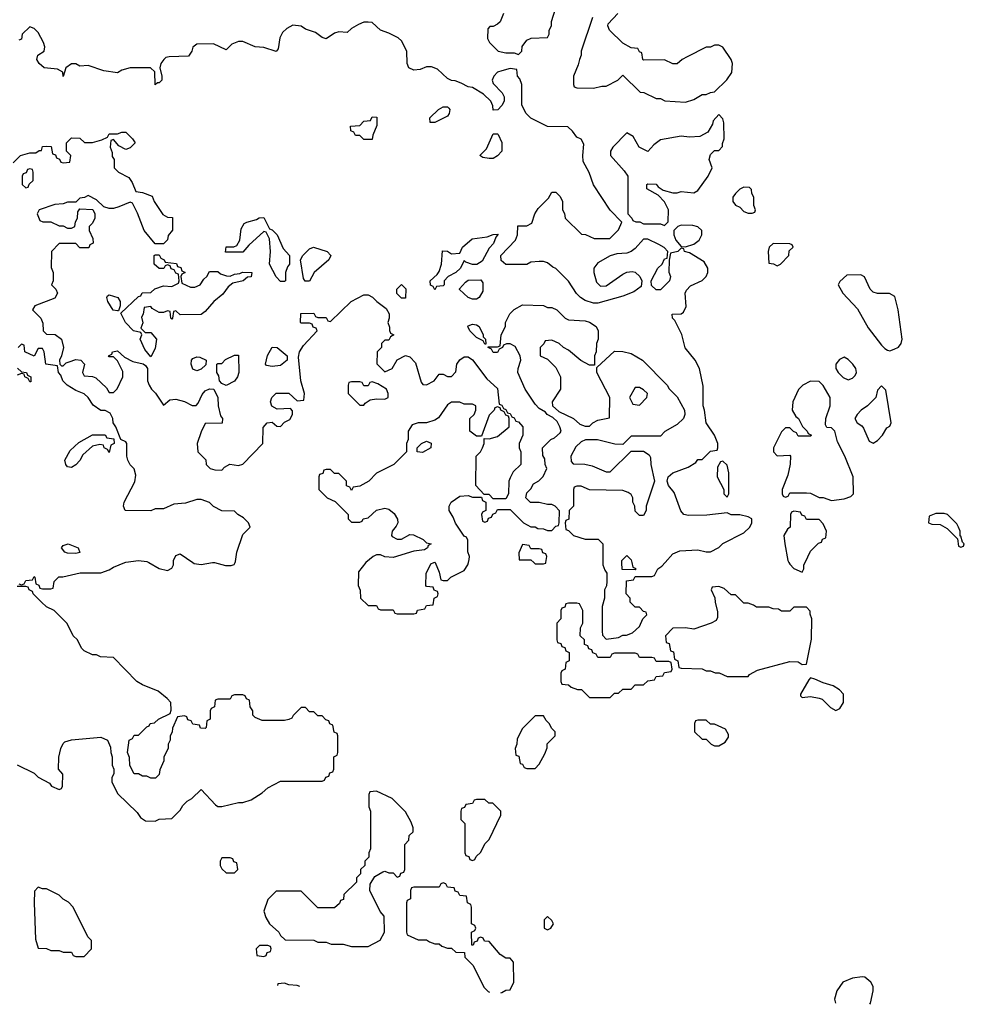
# Model space of a CAD drawing. Header units: inches. Extents: x 2769577 to 2880010, y 685631 to 825129.
# Tile 32 of 155: x 2794001 to 2798526, y 717885 to 722600. Entities that reach past the tile are written whole.
import ezdxf

# ---------------------------------------------------------------- set-up
doc = ezdxf.new("R2010")
doc.units = ezdxf.units.IN
doc.header["$MEASUREMENT"] = 0
doc.layers.add('C7791', color=7, linetype='Continuous')
doc.layers.add('C7792', color=7, linetype='Continuous')

msp = doc.modelspace()

# ---------------------------------------------------------------- linework, layer by layer
at = {"layer": 'C7791', "color": 4, "elevation": 8}
for points in [[(2793998, 719898), (2794010, 719894), (2794022, 719898), (2794030, 719914), (2794062, 719918), (2794070, 719934), (2794074, 719930), (2794078, 719898), (2794092.7, 719892.7), (2794098, 719878), (2794110, 719874), (2794150, 719874), (2794162, 719878), (2794166, 719910), (2794188.9, 719931.1), (2794208.4, 719931.6), (2794291.6, 719951.6), (2794390, 719951.3), (2794430, 719964.7), (2794450, 719978), (2794505, 720000)], [(2794620.4, 720000), (2794670, 719971.3), (2794710, 719962), (2794730, 719974), (2794738, 719990), (2794738, 720000)], [(2794830.9, 720000), (2794836.3, 719996.3), (2794870, 719990.6), (2794924.3, 720000)], [(2794933.9, 720000), (2794986.4, 719986.4), (2795014.6, 719985.4), (2795028.4, 719991.6), (2795032.9, 720000)], [(2795659.3, 720000), (2795623.6, 719956.4), (2795622, 719890), (2795632.7, 719867.3), (2795634, 719830), (2795670, 719794), (2795710, 719794), (2795718, 719778), (2795730, 719774), (2795790, 719774), (2795798, 719758), (2795810, 719754), (2795890, 719754), (2795902, 719758), (2795907.3, 719772.7), (2795942, 719778), (2795950, 719794), (2795982, 719798), (2795986, 719830), (2796002, 719838), (2796006, 719850), (2796002, 719862), (2795987.3, 719867.3), (2795982, 719882), (2795950, 719886), (2795946, 719890), (2795948, 719948), (2795970, 719994), (2795985, 720000)], [(2795990.8, 720000), (2796010, 719954), (2796018, 719918), (2796030, 719914), (2796050, 719914), (2796066, 719930), (2796130, 719962), (2796148.7, 719990), (2796151.1, 720000)], [(2796464, 720000), (2796470, 719994), (2796510, 719994), (2796522, 719998), (2796522.2, 720000)], [(2796794, 720000), (2796794, 719990), (2796803.6, 719963.6), (2796814, 719950), (2796814, 719910), (2796811.6, 719888.4), (2796802, 719870), (2796802, 719830), (2796792, 719790), (2796791.6, 719671.6), (2796792.7, 719652.7), (2796810, 719634), (2796870, 719642), (2796890, 719652), (2796907.3, 719652.7), (2796936.4, 719663.6), (2796970, 719694), (2796986, 719730), (2797006, 719750), (2797002, 719762), (2796990, 719766), (2796970, 719786), (2796950, 719786), (2796926, 719810), (2796926, 719830), (2796906, 719850), (2796907.3, 719912.7), (2796942, 719918), (2796950, 719934), (2797030, 719934), (2797042, 719938), (2797058, 719970), (2797077.2, 719982.8), (2797092.5, 720000)], [(2796933.1, 720000), (2796938, 719978), (2796950, 719974), (2796954, 719970), (2796950, 719966), (2796887.3, 719967.3), (2796886.3, 720000)], [(2797686, 720000), (2797690, 719992), (2797710, 719972), (2797750, 719954), (2797758, 719970), (2797758, 719990), (2797763, 720000)], [(2793990, 719032), (2794070, 718992), (2794090, 718972), (2794143.6, 718943.6), (2794154, 718930), (2794190, 718914), (2794202, 718918), (2794206, 718930), (2794207.3, 718987.3), (2794188, 719010), (2794188.4, 719068.4), (2794198, 719110), (2794210, 719134), (2794218, 719142), (2794250, 719151.3), (2794390, 719164.7), (2794422, 719150), (2794436.9, 719116.9), (2794438, 719090), (2794444.7, 719070), (2794444.7, 719030), (2794452, 719010), (2794452, 718990), (2794442, 718970), (2794442, 718950), (2794470, 718894), (2794563.6, 718803.6), (2794579.6, 718779.6), (2794603.6, 718763.6), (2794650, 718762), (2794670, 718772), (2794730, 718774), (2794770, 718814), (2794783.1, 718836.9), (2794803.1, 718856.9), (2794826, 718870), (2794870, 718914), (2794939.6, 718839.6), (2794950, 718832), (2794970, 718832), (2795050, 718851.3), (2795070, 718851.3), (2795110, 718864.7), (2795163.1, 718896.9), (2795190, 718922), (2795250, 718954), (2795450, 718954), (2795462, 718958), (2795467.3, 718972.7), (2795482, 718978), (2795487.3, 718992.7), (2795502, 718998), (2795506, 719010), (2795506, 719070), (2795522, 719078), (2795526, 719090), (2795526, 719170), (2795522, 719182), (2795507.3, 719187.3), (2795502, 719222), (2795487.3, 719227.3), (2795482, 719242), (2795467.3, 719247.3), (2795450, 719266), (2795430, 719266), (2795410, 719286), (2795390, 719286), (2795370, 719306), (2795350, 719306), (2795311.6, 719268.4), (2795304.7, 719255.3), (2795290, 719248.7), (2795270, 719244), (2795163.1, 719243.1), (2795130, 719258), (2795118, 719270), (2795118, 719290), (2795106, 719310), (2795102, 719342), (2795087.3, 719347.3), (2795082, 719362), (2795070, 719366), (2795030, 719366), (2795018, 719362), (2795010, 719346), (2794950, 719346), (2794938, 719342), (2794934, 719310), (2794918, 719302), (2794914, 719290), (2794914, 719250), (2794898, 719242), (2794894, 719210), (2794890, 719206), (2794867.3, 719207.3), (2794862, 719222), (2794830, 719226), (2794822, 719242), (2794807.3, 719247.3), (2794802, 719262), (2794790, 719266), (2794758, 719262), (2794732.7, 719207.3), (2794731.6, 719188.4), (2794722, 719170), (2794722, 719150), (2794712, 719130), (2794712, 719110), (2794692, 719070), (2794692, 719050), (2794672.7, 719007.3), (2794670, 718986), (2794651.6, 718968.4), (2794630, 718968), (2794610, 718978), (2794590, 718978), (2794570, 718988), (2794550, 718988), (2794528.4, 719028.4), (2794527.3, 719067.3), (2794518, 719090), (2794526, 719150), (2794542, 719158), (2794550, 719174), (2794570, 719174), (2794610, 719214), (2794622, 719218), (2794626, 719230), (2794647.3, 719232.7), (2794666, 719250), (2794722, 719278), (2794727.3, 719292.7), (2794726, 719330), (2794708, 719350), (2794664, 719384), (2794590, 719414), (2794562, 719430), (2794450, 719546), (2794388.9, 719548.9), (2794370, 719558), (2794350, 719558), (2794310, 719578), (2794298, 719590), (2794278, 719630), (2794258, 719650), (2794228.4, 719708.4), (2794166, 719770), (2794130, 719788), (2794106, 719810), (2794066, 719850), (2794062, 719862), (2794046, 719870), (2794042, 719882), (2794030, 719886), (2793990, 719886)], [(2796030, 718466), (2796018, 718462), (2796010, 718446), (2795890, 718446), (2795878, 718442), (2795874, 718430), (2795874, 718390), (2795858, 718382), (2795854, 718370), (2795854, 718230), (2795858, 718218), (2795910, 718194), (2795950, 718194), (2795963.6, 718183.6), (2795990, 718174), (2796010, 718174), (2796023.6, 718163.6), (2796050, 718154), (2796070, 718154), (2796090, 718134), (2796132.7, 718132.7), (2796134, 718110), (2796171.6, 718071.6), (2796225.4, 717965.4), (2796245.4, 717945.4), (2796251.6, 717942.1)], [(2796306.7, 717940.3), (2796310, 717942), (2796330, 717952), (2796350, 717954), (2796368, 717990), (2796367.3, 718087.3), (2796350, 718106), (2796330, 718106), (2796303.1, 718123.1), (2796250, 718186), (2796227.3, 718187.3), (2796222, 718202), (2796210, 718206), (2796198, 718202), (2796192.7, 718187.3), (2796178, 718182), (2796172.7, 718167.3), (2796167.3, 718167.3), (2796166, 718230), (2796182, 718238), (2796186, 718250), (2796182, 718262), (2796166, 718270), (2796166, 718350), (2796162, 718362), (2796146, 718370), (2796142, 718402), (2796110, 718406), (2796102, 718422), (2796087.3, 718427.3), (2796082, 718442), (2796050, 718446), (2796042, 718462), (2796030, 718466)], [(2798036.5, 718016.5), (2797990, 718009.2), (2797944.7, 717990), (2797914.8, 717950), (2797904, 717910), (2797909.1, 717889.9)], [(2798073.2, 717884.7), (2798076, 717890), (2798089.3, 717949.3), (2798089.2, 717970), (2798079, 717990), (2798050, 718014), (2798036.5, 718016.5)], [(2795270, 717986), (2795238, 717982), (2795237, 717974)], [(2795342.7, 717970.7), (2795330, 717975.3), (2795290, 717978), (2795270, 717986)]]:
    msp.add_lwpolyline(points, dxfattribs=at)
for points in [[(2797350, 719886), (2797318, 719882), (2797314, 719870), (2797331.6, 719831.6), (2797332, 719810), (2797343.6, 719763.6), (2797343.6, 719736.4), (2797336.9, 719723.1), (2797314, 719710), (2797230, 719682), (2797190, 719688), (2797130, 719686), (2797094, 719650), (2797098, 719618), (2797112.7, 719612.7), (2797118, 719578), (2797132.7, 719572.7), (2797138, 719538), (2797154, 719530), (2797158, 719498), (2797170, 719494), (2797270, 719492), (2797290, 719482), (2797310, 719482), (2797332.7, 719472.7), (2797351.6, 719471.6), (2797390, 719454), (2797490, 719454), (2797496.4, 719463.6), (2797535.3, 719484.7), (2797690, 719526.8), (2797730, 719524.7), (2797750, 719512), (2797770, 719514), (2797793.6, 719633.6), (2797795.3, 719730), (2797787.3, 719752.7), (2797787.3, 719767.3), (2797770, 719786), (2797710, 719786), (2797690, 719768), (2797650, 719768), (2797636.4, 719776.4), (2797610, 719778), (2797590, 719786), (2797530, 719786), (2797516.4, 719796.4), (2797490, 719806), (2797470, 719806), (2797430, 719846), (2797410, 719846), (2797376.4, 719876.4)], [(2796670, 719806), (2796630, 719806), (2796618, 719802), (2796612.7, 719787.3), (2796598, 719782), (2796594, 719770), (2796594, 719730), (2796574, 719710), (2796574, 719630), (2796578, 719618), (2796592.7, 719612.7), (2796598, 719598), (2796612.7, 719592.7), (2796618, 719578), (2796634, 719570), (2796634, 719530), (2796618, 719522), (2796614, 719490), (2796598, 719482), (2796594, 719470), (2796594, 719430), (2796598, 719418), (2796630, 719414), (2796643.6, 719403.6), (2796672.7, 719392.7), (2796691.6, 719391.6), (2796730, 719354), (2796830, 719354), (2796850, 719374), (2796870, 719374), (2796890, 719394), (2796930, 719394), (2796950, 719414), (2796990, 719414), (2797010, 719434), (2797042, 719438), (2797050, 719454), (2797082, 719458), (2797090, 719474), (2797122, 719478), (2797126, 719490), (2797122, 719522), (2797110, 719526), (2797050, 719526), (2797042, 719542), (2797030, 719546), (2796970, 719546), (2796962, 719562), (2796950, 719566), (2796850, 719566), (2796838, 719562), (2796830, 719546), (2796770, 719546), (2796762, 719562), (2796747.3, 719567.3), (2796742, 719582), (2796727.3, 719587.3), (2796722, 719602), (2796707.3, 719607.3), (2796706, 719630), (2796686, 719650), (2796687.3, 719687.3), (2796698, 719710), (2796698, 719770), (2796682, 719802)], [(2797790, 719448), (2797781, 719439), (2797742, 719370), (2797742, 719362), (2797750, 719354), (2797790, 719358), (2797831.1, 719351.1), (2797845.4, 719345.4), (2797885.4, 719305.4), (2797910, 719292), (2797930, 719302), (2797948, 719330), (2797948, 719370), (2797928.7, 719390), (2797898, 719410), (2797850, 719424), (2797810, 719442)], [(2796510, 719266), (2796470, 719266), (2796410, 719206), (2796383.6, 719156.4), (2796382, 719130), (2796374, 719110), (2796378, 719078), (2796392.7, 719072.7), (2796398, 719038), (2796410, 719034), (2796418, 719018), (2796430, 719014), (2796470, 719014), (2796490, 719034), (2796516.4, 719083.6), (2796527.3, 719112.7), (2796528.4, 719131.6), (2796566, 719170), (2796566, 719190), (2796550, 719206), (2796538, 719230), (2796523.1, 719243.1)], [(2797290, 719246), (2797250, 719246), (2797238, 719242), (2797234, 719230), (2797234, 719190), (2797270, 719154), (2797290, 719154), (2797314, 719130), (2797330, 719122), (2797350, 719122), (2797380.4, 719139.6), (2797396.4, 719163.6), (2797396.4, 719176.4), (2797382, 719202), (2797330, 719226), (2797310, 719226)], [(2795710, 718906), (2795678, 718902), (2795674, 718890), (2795674, 718830), (2795682, 718810), (2795682, 718630), (2795674, 718610), (2795674, 718590), (2795654, 718570), (2795654, 718550), (2795634, 718530), (2795634, 718510), (2795614, 718490), (2795614, 718470), (2795554, 718410), (2795552.7, 718387.3), (2795538, 718382), (2795532.7, 718367.3), (2795510, 718346), (2795430, 718346), (2795350, 718426), (2795230, 718426), (2795190, 718386), (2795171.3, 718330), (2795179.8, 718299.8), (2795198, 718270), (2795242, 718230), (2795250, 718214), (2795272.7, 718192.7), (2795410, 718192), (2795430, 718182), (2795470, 718182), (2795492.7, 718172.7), (2795550, 718172), (2795590, 718162), (2795670, 718162), (2795728.4, 718191.6), (2795748, 718230), (2795747.3, 718307.3), (2795728.4, 718328.4), (2795678, 718430), (2795680.4, 718459.6), (2795703.1, 718496.9), (2795740.4, 718519.6), (2795750, 718522), (2795770, 718514), (2795790, 718514), (2795810, 718494), (2795822, 718498), (2795827.3, 718512.7), (2795842, 718518), (2795846, 718530), (2795846, 718650), (2795866, 718670), (2795867.3, 718692.7), (2795886, 718710), (2795886, 718730), (2795876.4, 718756.4), (2795850, 718806), (2795786, 718870)], [(2796230, 718866), (2796190, 718866), (2796178, 718862), (2796170, 718846), (2796138, 718842), (2796132.7, 718827.3), (2796118, 718822), (2796114, 718810), (2796114, 718770), (2796134, 718750), (2796134, 718610), (2796138, 718598), (2796152.7, 718592.7), (2796158, 718578), (2796170, 718574), (2796182, 718578), (2796187.3, 718592.7), (2796210, 718614), (2796230, 718654), (2796250, 718674), (2796306, 718790), (2796306, 718810), (2796286, 718830), (2796267.3, 718847.3), (2796248.4, 718848.4)], [(2795010, 718586), (2794970, 718586), (2794962, 718570), (2794962, 718550), (2794970, 718534), (2794990, 718514), (2795030, 718514), (2795046, 718530), (2795042, 718562), (2795027.3, 718567.3), (2795022, 718582)], [(2794090, 718446), (2794072.7, 718427.3), (2794071, 718370), (2794076.9, 718196.9), (2794090, 718154), (2794130, 718152), (2794150, 718142), (2794190, 718142), (2794210, 718134), (2794250, 718134), (2794258, 718118), (2794270, 718114), (2794310, 718114), (2794346, 718150), (2794346, 718190), (2794328.4, 718208.4), (2794258, 718350), (2794234.6, 718374.6), (2794210, 718388), (2794190, 718408), (2794130, 718438), (2794110, 718438)], [(2796530, 718306), (2796514, 718290), (2796514, 718250), (2796530, 718242), (2796546, 718250), (2796558, 718270), (2796550, 718286)], [(2795190, 718166), (2795150, 718166), (2795134, 718150), (2795138, 718118), (2795170, 718114), (2795182, 718118), (2795187.3, 718132.7), (2795202, 718138), (2795206, 718150), (2795202, 718162)]]:
    msp.add_lwpolyline(points, close=True, dxfattribs=at)
at = {"layer": 'C7792', "color": 4, "elevation": 8}
for points in [[(2796318, 722630), (2796302, 722590), (2796290, 722578), (2796270, 722568), (2796252.7, 722567.3), (2796243.6, 722556.4), (2796242, 722510), (2796252, 722490), (2796294, 722450), (2796330, 722442), (2796370, 722442), (2796390, 722434), (2796406, 722450), (2796408.4, 722471.6), (2796430, 722502), (2796451.6, 722511.6), (2796530, 722514), (2796538, 722530), (2796538, 722550), (2796548, 722570), (2796548.9, 722591.1), (2796568.4, 722651.6)], [(2796744.7, 722610), (2796691.3, 722450), (2796691.3, 722430), (2796682, 722410), (2796676.9, 722383.1), (2796654, 722330), (2796654, 722290), (2796658, 722278), (2796670, 722274), (2796750, 722272), (2796790, 722282), (2796810, 722282), (2796866, 722310), (2796890, 722334), (2796972.7, 722252.7), (2796991.6, 722251.6), (2797050, 722222), (2797070, 722222), (2797091.6, 722211.6), (2797190, 722204.7), (2797230, 722218), (2797270, 722242), (2797290, 722242), (2797310, 722252), (2797330, 722254), (2797388.4, 722311.6), (2797412.9, 722347.1), (2797415.3, 722390), (2797408.7, 722410), (2797370, 722468), (2797350, 722478), (2797330, 722478), (2797310, 722468), (2797290, 722468), (2797198, 722422), (2797174, 722410), (2797150, 722388), (2797130, 722388), (2797090, 722408), (2796990, 722406), (2796986, 722410), (2796982, 722442), (2796970, 722446), (2796962, 722462), (2796930, 722466), (2796890, 722488), (2796826, 722550), (2796818, 722570), (2796820.4, 722579.6), (2796866, 722630)], [(2797092.5, 720000), (2797130, 720042), (2797163.1, 720056.9), (2797250, 720061), (2797290, 720051.3), (2797310, 720052), (2797350, 720072), (2797370, 720092), (2797470, 720142), (2797498, 720170), (2797508, 720190), (2797508, 720210), (2797490, 720219), (2797450, 720228.7), (2797410, 720228), (2797390, 720238), (2797293, 720227), (2797205.1, 720225.1), (2797182, 720230), (2797167.5, 720247.5), (2797135.6, 720335.6), (2797108.7, 720370), (2797102, 720390), (2797108, 720410), (2797129.5, 720430.5), (2797203.1, 720456.9), (2797240.4, 720479.6), (2797250, 720494), (2797270, 720494), (2797310, 720534), (2797342, 720538), (2797346, 720550), (2797346, 720570), (2797328.7, 720610), (2797289, 720670), (2797282, 720730), (2797275.3, 720750), (2797274.6, 720845.4), (2797257.2, 720930), (2797237.2, 720970), (2797189.3, 721029.3), (2797172.7, 721092.7), (2797139, 721159), (2797128, 721170), (2797126, 721190), (2797170, 721192), (2797180.4, 721199.6), (2797193.6, 721226.4), (2797188.7, 721290), (2797194.6, 721305.4), (2797214.6, 721325.4), (2797270, 721351), (2797289.4, 721370.6), (2797297.2, 721390), (2797297.2, 721410), (2797280.2, 721440.2), (2797210, 721484), (2797186, 721490), (2797182, 721502), (2797170, 721506), (2797154, 721490), (2797118, 721482), (2797111.6, 721448.4), (2797111.1, 721391.1), (2797118, 721370), (2797114, 721350), (2797070, 721306), (2797050, 721306), (2797027.3, 721327.3), (2797026, 721350), (2797058, 721410), (2797078, 721430), (2797090, 721454), (2797102, 721458), (2797106, 721490), (2797088.4, 721508.4), (2797063.1, 721523.1), (2797010, 721548.7), (2796990, 721548.7), (2796950, 721504), (2796930.5, 721489.5), (2796910, 721481.2), (2796862, 721478), (2796830, 721469), (2796770, 721435.3), (2796752, 721410), (2796752, 721390), (2796763.6, 721343.6), (2796783.6, 721323.6), (2796810, 721324.7), (2796890, 721380.7), (2796910, 721390.7), (2796934.8, 721394.8), (2796950, 721391.3), (2796972, 721370), (2796982, 721350), (2796978, 721322), (2796942.8, 721297.2), (2796890, 721276), (2796770, 721242), (2796750, 721242), (2796710, 721255.3), (2796688, 721270), (2796669.1, 721289.1), (2796630, 721348), (2796570, 721408), (2796554.6, 721414.6), (2796530, 721435.3), (2796510, 721442), (2796490, 721442), (2796450, 721438), (2796430, 721428), (2796330, 721428), (2796307.3, 721447.3), (2796306, 721470), (2796376.4, 721543.6), (2796386, 721570), (2796387.3, 721612.7), (2796430, 721612), (2796454.6, 721625.4), (2796468.7, 721670), (2796484.7, 721695.3), (2796534.6, 721745.4), (2796550, 721774), (2796570, 721774), (2796590, 721754), (2796602, 721730), (2796602, 721690), (2796611.6, 721671.6), (2796614, 721650), (2796692.7, 721572.7), (2796711.6, 721571.6), (2796752.7, 721552.7), (2796827.3, 721552.7), (2796870, 721594), (2796886, 721630), (2796830, 721688), (2796749.3, 721809.3), (2796728.9, 721868.9), (2796700.4, 721920.4), (2796698, 721950), (2796703.1, 722003.1), (2796690, 722028), (2796670, 722038), (2796650, 722066), (2796627.3, 722087.3), (2796530, 722088.7), (2796450, 722128.7), (2796428, 722150), (2796406, 722190), (2796406, 722290), (2796396.4, 722316.4), (2796386, 722330), (2796382, 722362), (2796350, 722366), (2796310, 722355.3), (2796290, 722348), (2796272, 722330), (2796264.7, 722310), (2796270, 722294), (2796312, 722250), (2796322, 722230), (2796322, 722210), (2796311.1, 722188.9), (2796291.1, 722168.9), (2796270, 722166), (2796267.3, 722187.3), (2796258, 722210), (2796223.1, 722243.1), (2796170, 722275.3), (2796150, 722278), (2796116.4, 722296.4), (2796087.3, 722307.3), (2796070, 722308), (2796050, 722318), (2796003.1, 722363.1), (2795973.6, 722373.6), (2795950, 722374), (2795918.8, 722361.2), (2795890, 722359), (2795866, 722370), (2795858, 722390), (2795855.3, 722450), (2795830, 722498), (2795813.6, 722513.6), (2795770, 722535.3), (2795729.1, 722549.1), (2795690, 722586), (2795670, 722588), (2795650, 722588), (2795623.6, 722576.4), (2795590, 722558), (2795570, 722538), (2795530, 722542), (2795510, 722535.3), (2795470, 722508), (2795450, 722515.3), (2795418.6, 722538.6), (2795370, 722554), (2795350, 722569), (2795310, 722574), (2795281.4, 722558.6), (2795260.7, 722539.3), (2795247.1, 722512.9), (2795238.8, 722461.2), (2795230, 722448), (2795170, 722467), (2795129.5, 722469.5), (2795070, 722495.3), (2795050, 722495.3), (2795016.9, 722483.1), (2794990, 722455.3), (2794930, 722484), (2794850, 722482), (2794831, 722469), (2794826, 722450), (2794810, 722425.2), (2794717.3, 722422.7), (2794701.4, 722418.6), (2794691.3, 722410), (2794678, 722390), (2794672, 722370), (2794682, 722330), (2794682, 722310), (2794670, 722298), (2794662, 722298), (2794650, 722288.7), (2794648, 722350), (2794628.7, 722368.7), (2794530, 722369), (2794490, 722358), (2794470, 722346), (2794404.7, 722355.3), (2794330, 722381.2), (2794290, 722378), (2794270, 722388), (2794250, 722388), (2794222, 722370), (2794210, 722328), (2794208, 722348), (2794183.1, 722363.1), (2794118, 722370), (2794094, 722390), (2794084, 722410), (2794088, 722430), (2794118, 722450), (2794122, 722470), (2794115.3, 722490), (2794090, 722538), (2794070, 722558), (2794050, 722566), (2794014, 722530), (2794010, 722506), (2793998, 722502)], [(2793970, 721914), (2794006, 721950), (2794050, 721962), (2794078, 721962), (2794094, 721974), (2794106, 721974), (2794110, 721992), (2794130, 721994), (2794152.7, 721992.7), (2794158, 721958), (2794172.7, 721952.7), (2794178, 721938), (2794192.7, 721932.7), (2794198, 721918), (2794210, 721914), (2794242, 721918), (2794246, 721950), (2794226, 721970), (2794226, 722010), (2794250, 722034), (2794290, 722032), (2794312, 722012), (2794350, 722011.3), (2794395.3, 722024.7), (2794422, 722038), (2794430, 722054), (2794470, 722054), (2794490, 722062), (2794510, 722062), (2794542, 722030), (2794554, 722010), (2794530, 721986), (2794510, 721978), (2794476.4, 721996.4), (2794450, 722026), (2794438, 722022), (2794434, 721990), (2794443.6, 721963.6), (2794444.7, 721944.7), (2794454, 721930), (2794454, 721890), (2794474, 721870), (2794523.6, 721843.6), (2794539.6, 721819.6), (2794558, 721778), (2794590, 721772), (2794635.3, 721755.3), (2794644.7, 721730), (2794687.1, 721667.1), (2794710, 721654), (2794732.7, 721652.7), (2794732.7, 721592.7), (2794712.7, 721567.3), (2794710, 721546), (2794690, 721526), (2794650, 721526), (2794598, 721590), (2794566, 721674), (2794542, 721722), (2794530, 721726), (2794476.9, 721703.1), (2794450, 721695.3), (2794430, 721695.3), (2794404, 721704), (2794370, 721738), (2794330, 721758), (2794311.6, 721748.4), (2794290, 721746), (2794270, 721726), (2794230, 721726), (2794210, 721718), (2794170, 721715.3), (2794094, 721690), (2794084.7, 721670), (2794098, 721638), (2794112.7, 721632.7), (2794150, 721632), (2794190, 721612), (2794210, 721612), (2794230, 721602), (2794250, 721602), (2794266, 721610), (2794268.4, 721631.6), (2794278, 721650), (2794280.4, 721679.6), (2794290, 721694), (2794351.6, 721691.6), (2794362, 721670), (2794362, 721650), (2794350, 721626), (2794334, 721610), (2794334, 721590), (2794351.6, 721551.6), (2794354, 721530), (2794338, 721522), (2794332.7, 721507.3), (2794290, 721508), (2794270, 721528), (2794190, 721528), (2794154, 721490), (2794152.7, 721412.7), (2794162, 721390), (2794162, 721350), (2794154, 721330), (2794174, 721310), (2794182, 721290), (2794170, 721266), (2794074, 721230), (2794062, 721210), (2794102, 721170), (2794112.7, 721147.3), (2794114, 721110), (2794130, 721094), (2794171.6, 721091.6), (2794202, 721070), (2794211.3, 721030), (2794202, 720990), (2794192, 720970), (2794194, 720950), (2794202, 720942), (2794210, 720942), (2794224, 720956), (2794238, 720962), (2794270, 720972), (2794294, 720970), (2794312, 720950), (2794302, 720910), (2794310, 720894), (2794350, 720892), (2794365.4, 720885.4), (2794416.9, 720836.9), (2794430, 720814), (2794450, 720814), (2794468.4, 720831.6), (2794495.3, 720890), (2794494.6, 720914.6), (2794470, 720966), (2794450, 720986), (2794430, 720986), (2794426, 720990), (2794442, 720998), (2794446, 721010), (2794470, 721014), (2794503.6, 720983.6), (2794543.5, 720963.5), (2794592, 720952), (2794603.6, 720943.6), (2794614, 720930), (2794614, 720870), (2794622, 720850), (2794632, 720830), (2794651.1, 720811.1), (2794690, 720754), (2794720.4, 720779.6), (2794750, 720782), (2794790, 720771.3), (2794827.3, 720752.7), (2794847.3, 720752.7), (2794856.4, 720763.6), (2794874.6, 720805.4), (2794890, 720822), (2794910, 720832), (2794931.3, 720831.3), (2794950.9, 720790.9), (2794951.3, 720750), (2794963.6, 720703.6), (2794972, 720690), (2794971.6, 720668.4), (2794890, 720666), (2794870, 720626), (2794852, 720570), (2794854, 720530), (2794892.7, 720492.7), (2794894, 720470), (2794914, 720450), (2794936.4, 720443.6), (2794970, 720442), (2794983.1, 720456.9), (2795008.7, 720471.3), (2795050, 720464.7), (2795070, 720472), (2795166, 720570), (2795167.3, 720647.3), (2795186, 720670), (2795210, 720672), (2795232.7, 720652.7), (2795250, 720652), (2795270, 720672), (2795294.6, 720685.4), (2795308, 720710), (2795307.3, 720727.3), (2795298, 720738), (2795234.6, 720734.6), (2795209.1, 720749.1), (2795202, 720770), (2795209.1, 720790.9), (2795229.1, 720810.9), (2795290, 720812), (2795330, 720774), (2795362, 720778), (2795366, 720810), (2795348, 720870), (2795336.4, 720983.6), (2795342, 721010), (2795360.2, 721039.8), (2795426, 721110), (2795422, 721122), (2795407.3, 721127.3), (2795402, 721142), (2795390, 721146), (2795350, 721146), (2795346, 721150), (2795347.3, 721192.7), (2795410, 721194), (2795418, 721178), (2795430, 721174), (2795470, 721174), (2795478, 721158), (2795490, 721154), (2795588.9, 721251.1), (2795650, 721282), (2795670, 721282), (2795691.3, 721271.3), (2795712, 721250), (2795756.9, 721216.9), (2795771.1, 721191.1), (2795771.3, 721170), (2795764.7, 721150), (2795772, 721128), (2795772, 721112), (2795778, 721098), (2795794, 721090), (2795778, 721082), (2795770, 721066), (2795750, 721066), (2795734, 721050), (2795734, 721030), (2795714, 721010), (2795712.7, 720952.7), (2795750, 720914), (2795786, 720930), (2795808.9, 720971.1), (2795850, 720992), (2795870, 720984.7), (2795896.8, 720956.8), (2795923.6, 720863.6), (2795932.7, 720852.7), (2795950, 720852), (2795986, 720870), (2796010, 720902), (2796030, 720902), (2796050, 720892), (2796070, 720892), (2796090, 720914), (2796095.3, 720950), (2796109.3, 720970.7), (2796130, 720984.7), (2796150, 720986), (2796170.7, 720970.7), (2796239.6, 720879.6), (2796290, 720834), (2796298, 720758), (2796310, 720754), (2796318, 720738), (2796330, 720734), (2796338, 720718), (2796350, 720714), (2796358, 720698), (2796370, 720694), (2796378, 720678), (2796390, 720674), (2796412, 720650), (2796412, 720610), (2796394, 720570), (2796394, 720550), (2796402, 720530), (2796402, 720470), (2796365.4, 720434.6), (2796350, 720406), (2796344.7, 720390), (2796342, 720330), (2796330, 720306), (2796270, 720306), (2796250, 720326), (2796226, 720326), (2796186, 720370), (2796188, 720510), (2796208, 720530), (2796218, 720550), (2796226, 720570), (2796226, 720594), (2796250, 720592), (2796290, 720604.7), (2796346, 720650), (2796346, 720690), (2796342, 720702), (2796330, 720706), (2796322, 720722), (2796306, 720730), (2796302, 720742), (2796290, 720746), (2796278, 720742), (2796274, 720730), (2796250, 720706), (2796214, 720606), (2796190, 720606), (2796158, 720630), (2796158, 720690), (2796178, 720710), (2796186, 720730), (2796186, 720750), (2796170, 720758), (2796130, 720758), (2796110, 720768), (2796070, 720768), (2796050, 720755.3), (2796006.8, 720693.2), (2795990, 720682), (2795950, 720668.7), (2795910, 720668.7), (2795881, 720659), (2795862, 720630), (2795862, 720590), (2795854, 720570), (2795854, 720530), (2795794, 720470), (2795710, 720428), (2795674, 720390), (2795630, 720366), (2795598, 720362), (2795590, 720346), (2795582, 720362), (2795567.3, 720367.3), (2795566, 720390), (2795530, 720426), (2795510, 720426), (2795490, 720446), (2795470, 720446), (2795458, 720442), (2795452.7, 720427.3), (2795438, 720422), (2795434, 720410), (2795434, 720350), (2795474, 720310), (2795512.7, 720292.7), (2795574, 720230), (2795574, 720210), (2795590, 720194), (2795630, 720194), (2795642, 720198), (2795646, 720210), (2795670, 720214), (2795710, 720251.3), (2795750, 720261), (2795770, 720256), (2795794.4, 720234.4), (2795811.6, 720208.4), (2795812, 720190), (2795805.4, 720174.6), (2795784.7, 720150), (2795782, 720130), (2795785.4, 720125.4), (2795810, 720112), (2795830, 720112), (2795870, 720134), (2795887.3, 720132.7), (2795934, 720110), (2795950, 720094), (2795972, 720090), (2795958, 720082), (2795954, 720070), (2795939.6, 720060.4), (2795890, 720055.3), (2795790, 720024), (2795750, 720028), (2795730, 720038), (2795710, 720038), (2795694, 720030), (2795659.6, 720000.4), (2795659.3, 720000)], [(2796151.1, 720000), (2796154.6, 720014.6), (2796155.3, 720030), (2796148.4, 720051.6), (2796147.3, 720107.3), (2796142, 720122), (2796130, 720126), (2796089.1, 720189.1), (2796078, 720218), (2796058, 720250), (2796058, 720270), (2796068.7, 720290), (2796110, 720318), (2796150, 720322), (2796170, 720314), (2796214, 720314), (2796218, 720298), (2796234, 720290), (2796234, 720250), (2796218, 720242), (2796214, 720230), (2796218, 720198), (2796230, 720194), (2796242, 720198), (2796247.3, 720212.7), (2796262, 720218), (2796267.3, 720232.7), (2796282, 720238), (2796290, 720254), (2796350, 720254), (2796414, 720190), (2796450, 720172), (2796471.1, 720171.1), (2796483.6, 720163.6), (2796510, 720162), (2796530, 720154), (2796550, 720154), (2796570, 720174), (2796582, 720178), (2796586, 720190), (2796587.3, 720247.3), (2796566, 720270), (2796550, 720278), (2796530, 720278), (2796490, 720288), (2796448.4, 720288.4), (2796426, 720310), (2796430, 720334), (2796450, 720354), (2796463.1, 720376.9), (2796488.4, 720391.6), (2796508.4, 720411.6), (2796526, 720450), (2796518, 720470), (2796516.4, 720496.4), (2796507.3, 720512.7), (2796506, 720550), (2796546, 720590), (2796563.1, 720596.9), (2796590, 720622), (2796595.3, 720630), (2796588.7, 720650), (2796575.3, 720675.3), (2796555.3, 720695.3), (2796528, 720710), (2796520.4, 720720.4), (2796490, 720738), (2796470, 720758), (2796422, 720830), (2796388, 720910), (2796388.7, 720930), (2796402, 720970), (2796398, 720990), (2796374.6, 721034.6), (2796350, 721048), (2796332.7, 721047.3), (2796318, 721042), (2796314, 721030), (2796298, 721022), (2796290, 721006), (2796270, 721006), (2796262, 721022), (2796246, 721030), (2796246, 721034), (2796290, 721034), (2796302, 721038), (2796308, 721090), (2796328, 721130), (2796328, 721150), (2796349.1, 721190.9), (2796370, 721212), (2796410, 721234), (2796510, 721232), (2796530, 721222), (2796550, 721222), (2796574, 721210), (2796614, 721170), (2796630, 721162), (2796710, 721158), (2796730, 721151.3), (2796762, 721130), (2796772, 721110), (2796772, 721070), (2796764.7, 721050), (2796762, 721010), (2796754, 720990), (2796754, 720946), (2796730, 720946), (2796688.4, 720968.4), (2796630, 721018), (2796606, 721030), (2796586, 721050), (2796550, 721066), (2796518, 721062), (2796512.7, 721047.3), (2796494, 721030), (2796494, 720990), (2796530, 720974), (2796570, 720934), (2796592, 720890), (2796592, 720830), (2796552, 720770), (2796554, 720750), (2796583.6, 720723.6), (2796654, 720690), (2796683.6, 720663.6), (2796710, 720654), (2796730, 720654), (2796746, 720670), (2796770, 720682), (2796826, 720694), (2796828, 720790), (2796766, 720910), (2796766, 720934), (2796850, 721012), (2796890, 721011.3), (2796930, 721001), (2796984.7, 720970), (2797102, 720850), (2797111.6, 720831.6), (2797150, 720794), (2797186, 720730), (2797186.8, 720710), (2797181, 720690), (2797150, 720661.2), (2797091.6, 720628.4), (2797070, 720606), (2796930, 720606), (2796890, 720566), (2796852.7, 720567.3), (2796768.4, 720588.4), (2796711.6, 720588.4), (2796690, 720578), (2796665.4, 720554.6), (2796642, 720510), (2796643.6, 720483.6), (2796652.7, 720472.7), (2796708.4, 720471.6), (2796743.6, 720463.6), (2796810, 720434), (2796830, 720434), (2796930, 720534), (2796990, 720534), (2797016.9, 720516.9), (2797023.6, 720503.6), (2797024.7, 720470), (2797042, 720390), (2797002, 720270), (2797002, 720250), (2796990, 720226), (2796970, 720226), (2796950, 720246), (2796948, 720270), (2796938, 720290), (2796938, 720310), (2796930, 720326), (2796916.4, 720336.4), (2796890, 720346), (2796730, 720348), (2796690, 720366), (2796670, 720366), (2796658, 720362), (2796654, 720350), (2796654, 720270), (2796634, 720250), (2796631.6, 720208.4), (2796618, 720202), (2796614, 720190), (2796618, 720158), (2796630, 720154), (2796654, 720130), (2796710, 720112), (2796771.6, 720111.6), (2796794, 720090), (2796794, 720000)], [(2795032.9, 720000), (2795035.3, 720004.7), (2795042, 720050), (2795070, 720134), (2795106, 720170), (2795098, 720190), (2795074, 720214), (2795046, 720230), (2795030, 720246), (2794970, 720248), (2794930, 720268), (2794910, 720288), (2794870, 720302), (2794850, 720302), (2794795.3, 720284.7), (2794739.6, 720280.4), (2794690, 720258), (2794650, 720258), (2794630, 720248), (2794506, 720250), (2794498, 720270), (2794502, 720290), (2794552.9, 720387.1), (2794558, 720418), (2794548.9, 720448.9), (2794530, 720468), (2794519, 720490), (2794514, 720510), (2794515.3, 720570), (2794510, 720578), (2794486, 720590), (2794462, 720650), (2794449, 720669), (2794448, 720690), (2794435.3, 720715.3), (2794410, 720728), (2794390, 720728.7), (2794353.6, 720753.6), (2794328.7, 720790), (2794310, 720808.7), (2794270, 720824), (2794229.3, 720849.3), (2794208.7, 720870), (2794198, 720898), (2794188, 720910), (2794182, 720942), (2794126, 720950), (2794118, 721010), (2794110, 721026), (2794090, 721026), (2794070, 720988), (2794026, 721010), (2794022, 721042), (2794010, 721046), (2793994, 721030)], [(2793991.6, 720931.6), (2794010, 720914), (2794034, 720910), (2794038, 720898), (2794054, 720890), (2794054, 720866), (2794050, 720866), (2794042, 720882), (2794026, 720890), (2794022, 720902), (2794010, 720906), (2793990, 720898)], [(2797763, 720000), (2797790, 720054), (2797827.3, 720092.7), (2797842, 720098), (2797847.3, 720112.7), (2797862, 720118), (2797866, 720150), (2797850, 720186), (2797830, 720206), (2797770, 720206), (2797762, 720222), (2797747.3, 720227.3), (2797742, 720242), (2797710, 720246), (2797698, 720242), (2797694, 720230), (2797692, 720170), (2797679.6, 720160.4), (2797662, 720130), (2797666, 720090), (2797681, 720010), (2797686, 720000)], [(2796522.2, 720000), (2796526, 720030), (2796522, 720042), (2796507.3, 720047.3), (2796502, 720062), (2796490, 720066), (2796450, 720066), (2796442, 720082), (2796410, 720086), (2796392.7, 720047.3), (2796394, 720014), (2796450, 720014), (2796464, 720000)], [(2794738, 720000), (2794738, 720010), (2794750, 720034), (2794770, 720042), (2794830.9, 720000)], [(2796886.3, 720000), (2796886, 720010), (2796910, 720034), (2796930, 720014), (2796933.1, 720000)], [(2794505, 720000), (2794510, 720002), (2794570, 720010.8), (2794610, 720006), (2794620.4, 720000)], [(2794924.3, 720000), (2794930, 720001), (2794933.9, 720000)], [(2795985, 720000), (2795990, 720002), (2795990.8, 720000)]]:
    msp.add_lwpolyline(points, dxfattribs=at)
for points in [[(2795967.3, 722107.3), (2795966, 722130), (2796008, 722170), (2796030, 722182), (2796050, 722182), (2796056.9, 722176.9), (2796062, 722170), (2796058, 722150), (2796050, 722138), (2795990, 722108)], [(2795650, 722026), (2795630, 722046), (2795610, 722046), (2795602, 722062), (2795587.3, 722067.3), (2795586, 722090), (2795630, 722094), (2795650, 722114), (2795682, 722118), (2795690, 722134), (2795712.7, 722132.7), (2795712.7, 722092.7), (2795692.7, 722047.3), (2795690, 722026)], [(2797350, 722146), (2797323.6, 722116.4), (2797319.6, 722100.4), (2797298, 722062), (2797259.6, 722040.4), (2797210, 722038), (2797170, 722042), (2797070, 722024), (2797038.8, 722001.2), (2797010, 721968), (2796968.9, 721988.9), (2796940.4, 722040.4), (2796910, 722058), (2796842, 721990), (2796832, 721970), (2796832, 721950), (2796896.9, 721876.9), (2796914, 721850), (2796914, 721670), (2796934, 721650), (2796938, 721638), (2796952.7, 721632.7), (2796971.6, 721631.6), (2796990, 721622), (2797070, 721622), (2797090, 721614), (2797107.3, 721632.7), (2797108.7, 721690), (2797090, 721728), (2797059, 721759), (2797006, 721790), (2797006, 721810), (2797010, 721814), (2797050, 721812), (2797059.6, 721799.6), (2797083.6, 721783.6), (2797130, 721771.3), (2797150, 721771.3), (2797170, 721778), (2797230, 721771.3), (2797250, 721782), (2797299, 721850), (2797318, 721890), (2797304, 721930), (2797310, 721954), (2797330, 721974), (2797350, 721974), (2797367.3, 721992.7), (2797367.3, 722007.3), (2797375.3, 722030), (2797374.6, 722105.4), (2797370, 722126)], [(2796250, 721935.3), (2796220.4, 721940.4), (2796206, 721950), (2796238, 721982), (2796270, 722054), (2796290, 722054), (2796294, 722050), (2796311.1, 722011.1), (2796311.3, 721970), (2796290, 721948.7), (2796270, 721935.3)], [(2794050, 721886), (2794038, 721882), (2794032.7, 721867.3), (2794018, 721862), (2794014, 721850), (2794014, 721810), (2794030, 721794), (2794042, 721798), (2794047.3, 721812.7), (2794066, 721830), (2794066, 721870), (2794062, 721882)], [(2797470, 721798), (2797450, 721788), (2797430, 721768), (2797418, 721750), (2797418, 721730), (2797430, 721712), (2797450, 721702), (2797470, 721682), (2797490, 721674), (2797510, 721674), (2797522, 721678), (2797526, 721690), (2797518, 721710), (2797518, 721750), (2797508.4, 721768.4), (2797507.3, 721787.3), (2797496.4, 721796.4)], [(2795250, 721346), (2795230, 721368), (2795198, 721430), (2795202, 721490), (2795198, 721550), (2795182, 721582), (2795170, 721586), (2795099.6, 721520.4), (2795070, 721486), (2794987.3, 721487.3), (2794990, 721512), (2795027.3, 721512.7), (2795042, 721518), (2795056.4, 721543.6), (2795062, 721598), (2795076.4, 721623.6), (2795088.9, 721631.1), (2795136.4, 721643.6), (2795148.4, 721651.6), (2795170, 721652), (2795198, 721598), (2795210, 721594), (2795234, 721570), (2795263.6, 721503.6), (2795294, 721470), (2795294, 721430), (2795283.6, 721416.4), (2795274, 721390), (2795274, 721350), (2795270, 721346)], [(2797170, 721615.3), (2797154, 721610), (2797134, 721590), (2797134, 721570), (2797143.6, 721543.6), (2797170, 721514), (2797190, 721512), (2797230, 721524.7), (2797256.5, 721543.5), (2797268.7, 721570), (2797268, 721590), (2797250, 721608), (2797225.4, 721614.6)], [(2796170, 721428), (2796138, 721438), (2796130, 721446), (2796112, 721410), (2796091.1, 721388.9), (2796054, 721370), (2796034, 721350), (2796034, 721330), (2796030, 721326), (2795998, 721322), (2795990, 721306), (2795982, 721322), (2795968.4, 721328.4), (2795968, 721350), (2796000.4, 721379.6), (2796010, 721394), (2796022, 721430), (2796027.3, 721492.7), (2796050, 721492), (2796070, 721478), (2796110, 721482), (2796122, 721510), (2796169.4, 721550.6), (2796240.4, 721559.6), (2796270, 721572), (2796292.7, 721572.7), (2796282, 721558), (2796271.6, 721528.4), (2796250, 721506), (2796216.9, 721443.1), (2796191.6, 721428.4)], [(2795368, 721348), (2795360.4, 721360.4), (2795346, 721450), (2795358, 721470), (2795390, 721502), (2795408.9, 721511.1), (2795474, 721490), (2795492, 721470), (2795482, 721450), (2795412, 721390), (2795390, 721348)], [(2797610, 721528), (2797592, 721510), (2797586, 721490), (2797590, 721434), (2797611.6, 721431.6), (2797630, 721422), (2797646, 721430), (2797686, 721470), (2797687.3, 721492.7), (2797706, 721510), (2797702, 721522), (2797690, 721526)], [(2794819.6, 721319.6), (2794840.4, 721319.6), (2794866, 721330), (2794883.1, 721356.9), (2794898, 721370), (2794910, 721394), (2794950, 721394), (2794963.6, 721383.6), (2794992.7, 721372.7), (2795010, 721372), (2795030, 721382), (2795055.3, 721384.7), (2795068.9, 721391.1), (2795114, 721390), (2795110, 721368), (2795092.7, 721367.3), (2795071.1, 721348.9), (2795022, 721338), (2794999.6, 721320.4), (2794974.4, 721285.6), (2794931.3, 721250), (2794890, 721202), (2794870, 721188), (2794770, 721186), (2794750, 721206), (2794738, 721202), (2794734, 721170), (2794730, 721166), (2794726, 721170), (2794722, 721202), (2794710, 721206), (2794690, 721198), (2794670, 721198), (2794636.4, 721216.4), (2794630, 721226), (2794598, 721222), (2794592, 721190), (2794584.7, 721175.3), (2794591.3, 721148.7), (2794582, 721122), (2794602, 721102), (2794630, 721102), (2794656, 721070), (2794650, 721026), (2794630, 720986), (2794600.2, 721020.2), (2794578, 721070), (2794586, 721090), (2794582, 721102), (2794546, 721110), (2794508, 721150), (2794486, 721194), (2794570, 721274), (2794582, 721278), (2794587.3, 721292.7), (2794630, 721294), (2794648.9, 721311.1), (2794690, 721324.7), (2794730, 721322), (2794762, 721338), (2794766, 721350), (2794762, 721382), (2794750, 721386), (2794742, 721402), (2794727.3, 721407.3), (2794722, 721422), (2794710, 721426), (2794698, 721422), (2794692, 721408), (2794670, 721408), (2794646, 721430), (2794646, 721470), (2794650, 721474), (2794670, 721474), (2794678, 721458), (2794694, 721450), (2794698, 721438), (2794752.7, 721432.7), (2794758, 721418), (2794772.7, 721412.7), (2794778, 721398), (2794794, 721390), (2794778, 721382), (2794774, 721370), (2794778, 721338)], [(2796170, 721262), (2796149.1, 721269.1), (2796108.4, 721308.4), (2796108.4, 721311.6), (2796136.4, 721343.6), (2796150, 721352), (2796210, 721354), (2796219.6, 721339.6), (2796219.6, 721300.4), (2796202, 721270), (2796190, 721262)], [(2798030, 721378), (2797963.6, 721376.4), (2797930, 721346), (2797922, 721330), (2797944.7, 721290), (2798014.9, 721214.9), (2798065.1, 721125.1), (2798130, 721041), (2798144.9, 721024.9), (2798158, 721018), (2798170, 721014.8), (2798190, 721022.8), (2798210, 721031.3), (2798224, 721050), (2798229, 721070), (2798209, 721210), (2798194, 721274), (2798168.4, 721288.4), (2798110, 721288.7), (2798090, 721295.3), (2798075.3, 721310), (2798048.4, 721368.4)], [(2795830, 721266), (2795808.4, 721288.4), (2795808, 721310), (2795830, 721332), (2795851.6, 721311.6), (2795850, 721266)], [(2794470, 721206), (2794449.1, 721209.1), (2794424, 721250), (2794418, 721270), (2794422, 721278), (2794430, 721282), (2794472, 721270), (2794482, 721250), (2794482, 721230), (2794474, 721206)], [(2796230, 721046), (2796222, 721062), (2796190, 721078), (2796158, 721110), (2796148, 721130), (2796150, 721134), (2796170, 721142), (2796190, 721138), (2796202, 721130), (2796222, 721090), (2796222, 721082), (2796232, 721070), (2796234, 721046)], [(2795210, 720939), (2795184, 720944), (2795178, 720950), (2795188.9, 720991.1), (2795210, 721032), (2795234, 721030), (2795282, 720990), (2795282, 720970), (2795250, 720944)], [(2794850, 720918), (2794830, 720926), (2794822, 720950), (2794824, 720970), (2794830, 720978), (2794850, 720984.7), (2794863.6, 720983.6), (2794894, 720970), (2794892.7, 720947.3), (2794870, 720926)], [(2794990, 720848.7), (2794970, 720858), (2794958, 720870), (2794954.6, 720894.6), (2794946, 720910), (2794946, 720950), (2794950, 720954), (2794970, 720954), (2794987.3, 720972.7), (2795030, 720994), (2795050, 720994), (2795051.3, 720910), (2795044.7, 720890), (2795030, 720868.7)], [(2797950, 720984), (2797927.5, 720972.5), (2797911, 720950), (2797911, 720930), (2797921, 720910), (2797945.8, 720885.8), (2797970, 720874.8), (2797990, 720882.8), (2798003.7, 720896.3), (2798009.3, 720910), (2798006, 720930), (2797992.7, 720950), (2797970, 720973.2)], [(2795690, 720866), (2795678, 720862), (2795670, 720846), (2795650, 720846), (2795642, 720862), (2795630, 720866), (2795590, 720866), (2795578, 720862), (2795574, 720850), (2795574, 720810), (2795630, 720754), (2795650, 720754), (2795656.4, 720763.6), (2795680.4, 720779.6), (2795710, 720784.7), (2795750, 720782), (2795766, 720790), (2795766, 720810), (2795758, 720830), (2795716.4, 720856.4)], [(2796970, 720838), (2796950, 720838), (2796922, 720790), (2796938, 720758), (2796970, 720754), (2797006, 720790), (2797008, 720810), (2796990, 720828)], [(2797790, 720868.7), (2797752, 720850), (2797731.1, 720828.9), (2797704.7, 720770), (2797702, 720730), (2797719.6, 720699.6), (2797732, 720690), (2797751.6, 720651.6), (2797774, 720630), (2797778, 720618), (2797794, 720610), (2797790, 720606), (2797730, 720606), (2797722, 720622), (2797707.3, 720627.3), (2797690, 720646), (2797670, 720646), (2797650, 720626), (2797612, 720550), (2797612, 720530), (2797630, 720512), (2797690, 720514), (2797694, 720510), (2797691.6, 720471.6), (2797681, 720419), (2797654, 720350), (2797654, 720330), (2797658, 720318), (2797670, 720314), (2797682, 720318), (2797690, 720334), (2797770, 720334), (2797790, 720332), (2797830, 720312), (2797850, 720311.3), (2797890, 720298), (2797950, 720306), (2797983.1, 720316.9), (2797995.3, 720330), (2797993.2, 720410), (2797953.2, 720510), (2797918, 720578), (2797906, 720630), (2797890, 720646), (2797867.3, 720647.3), (2797860.4, 720660.4), (2797862, 720690), (2797884, 720750), (2797884, 720790), (2797850, 720848), (2797830, 720868)], [(2798130, 720846), (2798110, 720826), (2798102, 720790), (2798062, 720750), (2798032, 720730), (2798012, 720710), (2798002, 720690), (2798012, 720670), (2798034.8, 720654.8), (2798043.5, 720643.5), (2798070, 720582), (2798090, 720571.3), (2798110, 720584.7), (2798134, 720610), (2798155.3, 720644.7), (2798170, 720654), (2798175.3, 720670), (2798150, 720826)], [(2794430, 720528), (2794422, 720542), (2794406, 720550), (2794402, 720562), (2794386, 720566), (2794350, 720558), (2794304, 720516), (2794290, 720488.7), (2794270, 720468.7), (2794250, 720455.3), (2794230, 720458), (2794222, 720470), (2794218, 720490), (2794243.1, 720536.9), (2794284.7, 720575.3), (2794350, 720612), (2794410, 720612), (2794418, 720598), (2794452.7, 720592.7), (2794454, 720570), (2794438, 720562)], [(2795930, 720528), (2795906, 720530), (2795906, 720550), (2795926, 720570), (2795950, 720582), (2795972.7, 720572.7), (2795970.7, 720549.3)], [(2797370, 720486), (2797358, 720482), (2797343.6, 720456.4), (2797342, 720410), (2797374, 720350), (2797374, 720330), (2797390, 720314), (2797398, 720330), (2797398, 720430), (2797390, 720466)], [(2798430, 720235.3), (2798390, 720235.3), (2798358, 720222), (2798354, 720190), (2798370, 720184.7), (2798410, 720182), (2798443.6, 720163.6), (2798494, 720114), (2798498, 720078), (2798510, 720074), (2798522, 720078), (2798526, 720090), (2798518, 720098), (2798510, 720126), (2798506, 720126), (2798506, 720150), (2798498, 720170), (2798490, 720186), (2798446, 720230)], [(2794270, 720044), (2794230, 720045.2), (2794218, 720050), (2794202, 720070), (2794210, 720082), (2794234, 720090), (2794282, 720070), (2794290, 720048.7)]]:
    msp.add_lwpolyline(points, close=True, dxfattribs=at)

doc.saveas('drawing.dxf')
